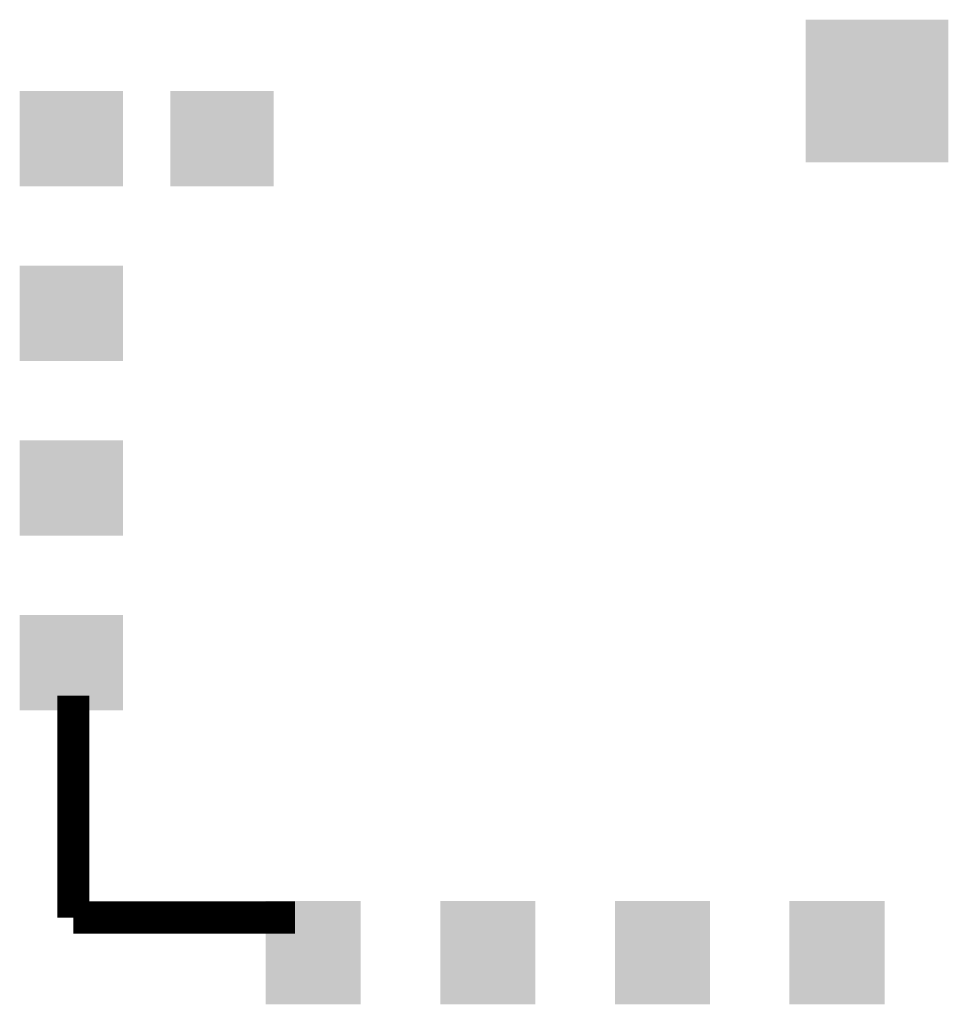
# Model space of a CAD drawing. Extents: x -1.3 to 24.2, y -3.9 to 53.4.
# Tile 31 of 42: x 2.4 to 8.3, y 25.5 to 31.7. Entities that reach past the tile are written whole.
import ezdxf

# ---------------------------------------------------------------- set-up
doc = ezdxf.new("R2010")
doc.units = 0
doc.layers.get('0').update_dxf_attribs({"linetype": 'CONTINUOUS'})
doc.layers.add('LTE_CAT_1_5_CLICK_V101_GTO', color=11, linetype='CONTINUOUS')
doc.layers.add('LTE_CAT_1_5_CLICK_V101_GTS', color=8, linetype='CONTINUOUS')

# ---------------------------------------------------------------- blocks, each defined once
blk = doc.blocks.new('RECTANGLE_167')
blk.add_solid([(0.29972, 0.32512), (0.29972, -0.32512), (-0.29972, 0.32512), (-0.29972, -0.32512)])
blk = doc.blocks.new('RECTANGLE_168')
blk.add_solid([(0.32512, 0.29972), (0.32512, -0.29972), (-0.32512, 0.29972), (-0.32512, -0.29972)])
blk = doc.blocks.new('SQUARE_171')
blk.add_solid([(0.44958, 0.44958), (0.44958, -0.44958), (-0.44958, 0.44958), (-0.44958, -0.44958)])

msp = doc.modelspace()

# ---------------------------------------------------------------- linework, layer by layer
at = {"layer": 'LTE_CAT_1_5_CLICK_V101_GTO', "const_width": 0.2032}
for points in [[(2.7686, 26.0858), (2.7686, 27.4828)], [(2.7686, 26.0858), (4.1656, 26.0858)]]:
    msp.add_lwpolyline(points, dxfattribs=at)

# ---------------------------------------------------------------- block references
at = {"layer": 'LTE_CAT_1_5_CLICK_V101_GTS'}
for name, p in [('SQUARE_171', (7.83082, 31.29026)), ('RECTANGLE_168', (2.7559, 30.99054)), ('RECTANGLE_168', (3.70586, 30.99054)), ('RECTANGLE_168', (2.7559, 29.89072)), ('RECTANGLE_168', (2.7559, 28.7909)), ('RECTANGLE_168', (2.7559, 27.69108)), ('RECTANGLE_167', (4.2799, 25.86482)), ('RECTANGLE_167', (5.37972, 25.86482)), ('RECTANGLE_167', (6.47954, 25.86482)), ('RECTANGLE_167', (7.57936, 25.86482))]:
    msp.add_blockref(name, p, dxfattribs=at)

doc.saveas('drawing.dxf')
